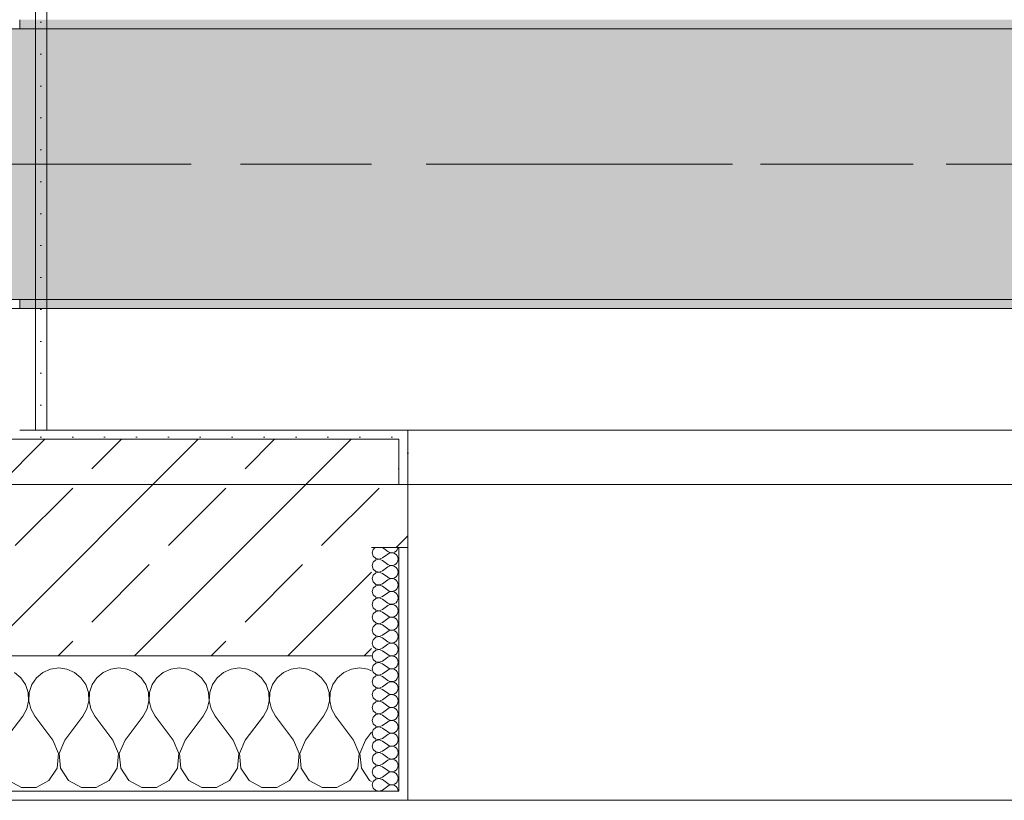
# Model space of a CAD drawing. Header units: metres. Extents: x -3.6 to 84.5, y -11 to 16.8.
# Tile 15 of 256: x 4.29 to 5.381, y -0.155 to 0.71. Entities that reach past the tile are written whole.
import ezdxf

# ---------------------------------------------------------------- set-up
doc = ezdxf.new("R2010")
doc.units = ezdxf.units.M
doc.header["$MEASUREMENT"] = 0
doc.linetypes.add('Achse', pattern=[0.2, 0.1, -0.05, 0, -0.05])
doc.linetypes.add('Strichlinie doppelt', pattern=[0.546806, 0.264583, -0.105833, 0.070556, -0.105833])
for name, color, linetype in [('451 - Universal.Achsen Raster', 7, 'Continuous'), ('604 - Struktur.Wand Aussen', 7, 'Continuous'), ('607 - Struktur.Stütze', 7, 'Continuous'), ('608 - Struktur.Träger', 7, 'Continuous'), ('Neubau_606 - Struktur.Wand Innen Ausbau', 7, 'Continuous'), ('Neubau_653 - Abdeckung.TB Verkofferung', 7, 'Continuous')]:
    doc.layers.add(name, color=color, linetype=linetype)
pattern_1 = [(45, (0, 0), (-0.01767767, 0.01767767), [0, -0.025])]
pattern_2 = [(0, (0, 0), (0, 0.0866025), [0, -0.05]), (0, (0.025, 0.0433), (0, 0.0866025), [0, -0.05])]
pattern_3 = [(45, (0, 0), (-0.08485281, 0.08485281), []), (45, (-0.04243, 0.04243), (-0.08485281, 0.08485281), [0.09, -0.03])]

# ---------------------------------------------------------------- blocks, each defined once
blk = doc.blocks.new('*X75')
at = {"layer": '604 - Struktur.Wand Aussen', "color": 7, "linetype": 'Continuous', "lineweight": 5}
for p, q in [((4.3242, -0.0096), (4.3158, -0.0133)), ((4.3333, -0.0083), (4.3242, -0.0096)), ((4.3424, -0.0096), (4.3333, -0.0083)), ((4.3509, -0.0133), (4.3424, -0.0096)), ((4.3909, -0.0096), (4.3825, -0.0133)), ((4.4, -0.0083), (4.3909, -0.0096)), ((4.4091, -0.0096), (4.4, -0.0083)), ((4.4175, -0.0133), (4.4091, -0.0096)), ((4.4576, -0.0096), (4.4491, -0.0133)), ((4.4667, -0.0083), (4.4576, -0.0096)), ((4.4758, -0.0096), (4.4667, -0.0083)), ((4.4842, -0.0133), (4.4758, -0.0096)), ((4.5242, -0.0096), (4.5158, -0.0133)), ((4.5333, -0.0083), (4.5242, -0.0096)), ((4.5424, -0.0096), (4.5333, -0.0083)), ((4.5509, -0.0133), (4.5424, -0.0096)), ((4.5909, -0.0096), (4.5825, -0.0133)), ((4.6, -0.0083), (4.5909, -0.0096)), ((4.6091, -0.0096), (4.6, -0.0083)), ((4.6175, -0.0133), (4.6091, -0.0096)), ((4.6576, -0.0096), (4.6491, -0.0133)), ((4.6667, -0.0083), (4.6576, -0.0096)), ((4.6758, -0.0096), (4.6667, -0.0083)), ((4.68, -0.0115), (4.6758, -0.0096)), ((4.2913, -0.0192), (4.2842, -0.0133)), ((4.2965, -0.0268), (4.2913, -0.0192)), ((4.3087, -0.0192), (4.3035, -0.0268)), ((4.3158, -0.0133), (4.3087, -0.0192)), ((4.3579, -0.0192), (4.3509, -0.0133)), ((4.3631, -0.0268), (4.3579, -0.0192)), ((4.3754, -0.0192), (4.3702, -0.0268)), ((4.3825, -0.0133), (4.3754, -0.0192)), ((4.4246, -0.0192), (4.4175, -0.0133)), ((4.4298, -0.0268), (4.4246, -0.0192)), ((4.4421, -0.0192), (4.4369, -0.0268)), ((4.4491, -0.0133), (4.4421, -0.0192)), ((4.4913, -0.0192), (4.4842, -0.0133)), ((4.4965, -0.0268), (4.4913, -0.0192)), ((4.5087, -0.0192), (4.5035, -0.0268)), ((4.5158, -0.0133), (4.5087, -0.0192)), ((4.5579, -0.0192), (4.5509, -0.0133)), ((4.5631, -0.0268), (4.5579, -0.0192)), ((4.5754, -0.0192), (4.5702, -0.0268)), ((4.5825, -0.0133), (4.5754, -0.0192)), ((4.6246, -0.0192), (4.6175, -0.0133)), ((4.6298, -0.0268), (4.6246, -0.0192)), ((4.6421, -0.0192), (4.6369, -0.0268)), ((4.6491, -0.0133), (4.6421, -0.0192)), ((4.2994, -0.0355), (4.2965, -0.0268)), ((4.3035, -0.0268), (4.3006, -0.0355)), ((4.3661, -0.0355), (4.3631, -0.0268)), ((4.3702, -0.0268), (4.3672, -0.0355)), ((4.4328, -0.0355), (4.4298, -0.0268)), ((4.4369, -0.0268), (4.4339, -0.0355)), ((4.4994, -0.0355), (4.4965, -0.0268)), ((4.5035, -0.0268), (4.5006, -0.0355)), ((4.5661, -0.0355), (4.5631, -0.0268)), ((4.5702, -0.0268), (4.5672, -0.0355)), ((4.6328, -0.0355), (4.6298, -0.0268)), ((4.6369, -0.0268), (4.6339, -0.0355)), ((4.2999, -0.0447), (4.2994, -0.0355)), ((4.3006, -0.0355), (4.3001, -0.0447)), ((4.3665, -0.0447), (4.3661, -0.0355)), ((4.3672, -0.0355), (4.3668, -0.0447)), ((4.4332, -0.0447), (4.4328, -0.0355)), ((4.4339, -0.0355), (4.4335, -0.0447)), ((4.4999, -0.0447), (4.4994, -0.0355)), ((4.5006, -0.0355), (4.5001, -0.0447)), ((4.5665, -0.0447), (4.5661, -0.0355)), ((4.5672, -0.0355), (4.5668, -0.0447)), ((4.6332, -0.0447), (4.6328, -0.0355)), ((4.6339, -0.0355), (4.6335, -0.0447)), ((4.2933, -0.0617), (4.2978, -0.0536)), ((4.2978, -0.0536), (4.2999, -0.0447)), ((4.3001, -0.0447), (4.3022, -0.0536)), ((4.3022, -0.0536), (4.3067, -0.0617)), ((4.36, -0.0617), (4.3645, -0.0536)), ((4.3645, -0.0536), (4.3665, -0.0447)), ((4.3668, -0.0447), (4.3689, -0.0536)), ((4.3689, -0.0536), (4.3733, -0.0617)), ((4.4267, -0.0617), (4.4311, -0.0536)), ((4.4311, -0.0536), (4.4332, -0.0447)), ((4.4335, -0.0447), (4.4355, -0.0536)), ((4.4355, -0.0536), (4.44, -0.0617)), ((4.4933, -0.0617), (4.4978, -0.0536)), ((4.4978, -0.0536), (4.4999, -0.0447)), ((4.5001, -0.0447), (4.5022, -0.0536)), ((4.5022, -0.0536), (4.5067, -0.0617)), ((4.56, -0.0617), (4.5645, -0.0536)), ((4.5645, -0.0536), (4.5665, -0.0447)), ((4.5668, -0.0447), (4.5689, -0.0536)), ((4.5689, -0.0536), (4.5733, -0.0617)), ((4.6267, -0.0617), (4.6311, -0.0536)), ((4.6311, -0.0536), (4.6332, -0.0447)), ((4.6335, -0.0447), (4.6355, -0.0536)), ((4.6355, -0.0536), (4.64, -0.0617)), ((4.2733, -0.0883), (4.2933, -0.0617)), ((4.3267, -0.0883), (4.3067, -0.0617)), ((4.34, -0.0883), (4.36, -0.0617)), ((4.3933, -0.0883), (4.3733, -0.0617)), ((4.4067, -0.0883), (4.4267, -0.0617)), ((4.46, -0.0883), (4.44, -0.0617)), ((4.4733, -0.0883), (4.4933, -0.0617)), ((4.5267, -0.0883), (4.5067, -0.0617)), ((4.54, -0.0883), (4.56, -0.0617)), ((4.5933, -0.0883), (4.5733, -0.0617)), ((4.6067, -0.0883), (4.6267, -0.0617)), ((4.66, -0.0883), (4.64, -0.0617)), ((4.6733, -0.0883), (4.68, -0.0794)), ((4.333, -0.1033), (4.3267, -0.0883)), ((4.34, -0.0883), (4.3337, -0.1033)), ((4.3996, -0.1033), (4.3933, -0.0883)), ((4.4067, -0.0883), (4.4004, -0.1033)), ((4.4663, -0.1033), (4.46, -0.0883)), ((4.4733, -0.0883), (4.467, -0.1033)), ((4.533, -0.1033), (4.5267, -0.0883)), ((4.54, -0.0883), (4.5337, -0.1033)), ((4.5996, -0.1033), (4.5933, -0.0883)), ((4.6067, -0.0883), (4.6004, -0.1033)), ((4.6663, -0.1033), (4.66, -0.0883)), ((4.6733, -0.0883), (4.667, -0.1033)), ((4.3314, -0.1195), (4.333, -0.1033)), ((4.3337, -0.1033), (4.3352, -0.1195)), ((4.3981, -0.1195), (4.3996, -0.1033)), ((4.4004, -0.1033), (4.4019, -0.1195)), ((4.4648, -0.1195), (4.4663, -0.1033)), ((4.467, -0.1033), (4.4686, -0.1195)), ((4.5314, -0.1195), (4.533, -0.1033)), ((4.5337, -0.1033), (4.5352, -0.1195)), ((4.5981, -0.1195), (4.5996, -0.1033)), ((4.6004, -0.1033), (4.6019, -0.1195)), ((4.6648, -0.1195), (4.6663, -0.1033)), ((4.667, -0.1033), (4.6686, -0.1195)), ((4.3224, -0.133), (4.3314, -0.1195)), ((4.3352, -0.1195), (4.3442, -0.133)), ((4.3891, -0.133), (4.3981, -0.1195)), ((4.4019, -0.1195), (4.4109, -0.133)), ((4.4558, -0.133), (4.4648, -0.1195)), ((4.4686, -0.1195), (4.4776, -0.133)), ((4.5224, -0.133), (4.5314, -0.1195)), ((4.5352, -0.1195), (4.5442, -0.133)), ((4.5891, -0.133), (4.5981, -0.1195)), ((4.6019, -0.1195), (4.6109, -0.133)), ((4.6558, -0.133), (4.6648, -0.1195)), ((4.6686, -0.1195), (4.6776, -0.133)), ((4.2776, -0.133), (4.2919, -0.1407)), ((4.2919, -0.1407), (4.3081, -0.1407)), ((4.3081, -0.1407), (4.3224, -0.133)), ((4.3442, -0.133), (4.3585, -0.1407)), ((4.3585, -0.1407), (4.3748, -0.1407)), ((4.3748, -0.1407), (4.3891, -0.133)), ((4.4109, -0.133), (4.4252, -0.1407)), ((4.4252, -0.1407), (4.4415, -0.1407)), ((4.4415, -0.1407), (4.4558, -0.133)), ((4.4776, -0.133), (4.4919, -0.1407)), ((4.4919, -0.1407), (4.5081, -0.1407)), ((4.5081, -0.1407), (4.5224, -0.133)), ((4.5442, -0.133), (4.5585, -0.1407)), ((4.5585, -0.1407), (4.5748, -0.1407)), ((4.5748, -0.1407), (4.5891, -0.133)), ((4.6109, -0.133), (4.6252, -0.1407)), ((4.6252, -0.1407), (4.6415, -0.1407)), ((4.6415, -0.1407), (4.6558, -0.133)), ((4.6776, -0.133), (4.68, -0.1343))]:
    blk.add_line(p, q, dxfattribs=at)
blk = doc.blocks.new('*X113')
at = {"layer": '604 - Struktur.Wand Aussen', "color": 7, "linetype": 'Continuous', "lineweight": 5}
for p, q in [((4.6818, 0.123), (4.6807, 0.1193)), ((4.6839, 0.125), (4.6818, 0.123)), ((4.6921, 0.125), (4.6979, 0.1207)), ((4.6979, 0.1207), (4.6996, 0.1198)), ((4.7035, 0.1194), (4.7053, 0.12)), ((4.7053, 0.12), (4.707, 0.1212)), ((4.707, 0.1212), (4.7082, 0.1227)), ((4.7082, 0.1227), (4.709, 0.1245)), ((4.709, 0.1245), (4.7091, 0.125)), ((4.6807, 0.1193), (4.6818, 0.1155)), ((4.6818, 0.1155), (4.6847, 0.1129)), ((4.6847, 0.1114), (4.6818, 0.1088)), ((4.6847, 0.1129), (4.6885, 0.1122)), ((4.6885, 0.1121), (4.6847, 0.1114)), ((4.6885, 0.1122), (4.6921, 0.1136)), ((4.6921, 0.1107), (4.6885, 0.1121)), ((4.6921, 0.1136), (4.6979, 0.1179)), ((4.6921, 0.1107), (4.6979, 0.1064)), ((4.6996, 0.1188), (4.6979, 0.1179)), ((4.6996, 0.1198), (4.7015, 0.1193)), ((4.7015, 0.1193), (4.6996, 0.1188)), ((4.7015, 0.1193), (4.7035, 0.1194)), ((4.7035, 0.1192), (4.7015, 0.1193)), ((4.7053, 0.1185), (4.7035, 0.1192)), ((4.707, 0.1174), (4.7053, 0.1185)), ((4.7082, 0.1159), (4.707, 0.1174)), ((4.709, 0.1141), (4.7082, 0.1159)), ((4.7082, 0.1084), (4.709, 0.1102)), ((4.7093, 0.1121), (4.709, 0.1141)), ((4.709, 0.1102), (4.7093, 0.1121)), ((4.6818, 0.1088), (4.6807, 0.105)), ((4.6807, 0.105), (4.6818, 0.1012)), ((4.6818, 0.1012), (4.6847, 0.0986)), ((4.6847, 0.0986), (4.6885, 0.0979)), ((4.6885, 0.0979), (4.6921, 0.0993)), ((4.6921, 0.0993), (4.6979, 0.1036)), ((4.6979, 0.1064), (4.6996, 0.1055)), ((4.6996, 0.1045), (4.6979, 0.1036)), ((4.6996, 0.1055), (4.7015, 0.105)), ((4.7015, 0.105), (4.6996, 0.1045)), ((4.7015, 0.105), (4.7035, 0.1051)), ((4.7035, 0.1049), (4.7015, 0.105)), ((4.7035, 0.1051), (4.7053, 0.1058)), ((4.7053, 0.1042), (4.7035, 0.1049)), ((4.7053, 0.1058), (4.707, 0.1069)), ((4.707, 0.1031), (4.7053, 0.1042)), ((4.707, 0.1069), (4.7082, 0.1084)), ((4.7082, 0.1016), (4.707, 0.1031)), ((4.709, 0.0998), (4.7082, 0.1016)), ((4.7093, 0.0979), (4.709, 0.0998)), ((4.6818, 0.0945), (4.6807, 0.0907)), ((4.6807, 0.0907), (4.6818, 0.087)), ((4.6847, 0.0971), (4.6818, 0.0945)), ((4.6885, 0.0978), (4.6847, 0.0971)), ((4.6921, 0.0964), (4.6885, 0.0978)), ((4.6921, 0.0964), (4.6979, 0.0921)), ((4.6921, 0.085), (4.6979, 0.0893)), ((4.6979, 0.0921), (4.6996, 0.0912)), ((4.6996, 0.0902), (4.6979, 0.0893)), ((4.6996, 0.0912), (4.7015, 0.0907)), ((4.7015, 0.0907), (4.6996, 0.0902)), ((4.7015, 0.0907), (4.7035, 0.0908)), ((4.7035, 0.0906), (4.7015, 0.0907)), ((4.7035, 0.0908), (4.7053, 0.0915)), ((4.7053, 0.09), (4.7035, 0.0906)), ((4.7053, 0.0915), (4.707, 0.0926)), ((4.707, 0.0888), (4.7053, 0.09)), ((4.707, 0.0926), (4.7082, 0.0941)), ((4.7082, 0.0873), (4.707, 0.0888)), ((4.7082, 0.0941), (4.709, 0.0959)), ((4.709, 0.0855), (4.7082, 0.0873)), ((4.709, 0.0959), (4.7093, 0.0979)), ((4.6818, 0.0802), (4.6807, 0.0764)), ((4.6807, 0.0764), (4.6818, 0.0727)), ((4.6818, 0.087), (4.6847, 0.0843)), ((4.6847, 0.0828), (4.6818, 0.0802)), ((4.6847, 0.0843), (4.6885, 0.0836)), ((4.6885, 0.0835), (4.6847, 0.0828)), ((4.6885, 0.0836), (4.6921, 0.085)), ((4.6921, 0.0821), (4.6885, 0.0835)), ((4.6921, 0.0821), (4.6979, 0.0779)), ((4.6979, 0.0779), (4.6996, 0.0769)), ((4.6996, 0.0769), (4.7015, 0.0765)), ((4.7015, 0.0764), (4.6996, 0.076)), ((4.7015, 0.0765), (4.7035, 0.0766)), ((4.7035, 0.0763), (4.7015, 0.0764)), ((4.7035, 0.0766), (4.7053, 0.0772)), ((4.7053, 0.0772), (4.707, 0.0783)), ((4.707, 0.0783), (4.7082, 0.0798)), ((4.7082, 0.0798), (4.709, 0.0816)), ((4.7093, 0.0836), (4.709, 0.0855)), ((4.709, 0.0816), (4.7093, 0.0836)), ((4.6818, 0.0659), (4.6807, 0.0621)), ((4.6818, 0.0727), (4.6847, 0.07)), ((4.6847, 0.0685), (4.6818, 0.0659)), ((4.6847, 0.07), (4.6885, 0.0693)), ((4.6885, 0.0693), (4.6847, 0.0685)), ((4.6885, 0.0693), (4.6921, 0.0707)), ((4.6921, 0.0679), (4.6885, 0.0693)), ((4.6921, 0.0707), (4.6979, 0.075)), ((4.6921, 0.0679), (4.6979, 0.0636)), ((4.6996, 0.076), (4.6979, 0.075)), ((4.7053, 0.0757), (4.7035, 0.0763)), ((4.707, 0.0746), (4.7053, 0.0757)), ((4.7082, 0.073), (4.707, 0.0746)), ((4.707, 0.064), (4.7082, 0.0655)), ((4.709, 0.0712), (4.7082, 0.073)), ((4.7082, 0.0655), (4.709, 0.0673)), ((4.7093, 0.0693), (4.709, 0.0712)), ((4.709, 0.0673), (4.7093, 0.0693)), ((4.6807, 0.0621), (4.6818, 0.0584)), ((4.6818, 0.0584), (4.6847, 0.0558)), ((4.6847, 0.0558), (4.6885, 0.055)), ((4.6885, 0.055), (4.6847, 0.0542)), ((4.6885, 0.055), (4.6921, 0.0564)), ((4.6921, 0.0536), (4.6885, 0.055)), ((4.6921, 0.0564), (4.6979, 0.0607)), ((4.6979, 0.0636), (4.6996, 0.0626)), ((4.6996, 0.0617), (4.6979, 0.0607)), ((4.6996, 0.0626), (4.7015, 0.0622)), ((4.7015, 0.0621), (4.6996, 0.0617)), ((4.7015, 0.0622), (4.7035, 0.0623)), ((4.7035, 0.062), (4.7015, 0.0621)), ((4.7035, 0.0623), (4.7053, 0.0629)), ((4.7053, 0.0614), (4.7035, 0.062)), ((4.7053, 0.0629), (4.707, 0.064)), ((4.707, 0.0603), (4.7053, 0.0614)), ((4.7082, 0.0588), (4.707, 0.0603)), ((4.709, 0.057), (4.7082, 0.0588)), ((4.7093, 0.055), (4.709, 0.057)), ((4.709, 0.053), (4.7093, 0.055)), ((4.6818, 0.0516), (4.6807, 0.0479)), ((4.6807, 0.0479), (4.6818, 0.0441)), ((4.6847, 0.0542), (4.6818, 0.0516)), ((4.6818, 0.0441), (4.6847, 0.0415)), ((4.6921, 0.0536), (4.6979, 0.0493)), ((4.6921, 0.0421), (4.6979, 0.0464)), ((4.6979, 0.0493), (4.6996, 0.0483)), ((4.6996, 0.0474), (4.6979, 0.0464)), ((4.6996, 0.0483), (4.7015, 0.0479)), ((4.7015, 0.0478), (4.6996, 0.0474)), ((4.7015, 0.0479), (4.7035, 0.048)), ((4.7035, 0.0477), (4.7015, 0.0478)), ((4.7035, 0.048), (4.7053, 0.0486)), ((4.7053, 0.0471), (4.7035, 0.0477)), ((4.7053, 0.0486), (4.707, 0.0497)), ((4.707, 0.046), (4.7053, 0.0471)), ((4.707, 0.0497), (4.7082, 0.0512)), ((4.7082, 0.0445), (4.707, 0.046)), ((4.7082, 0.0512), (4.709, 0.053)), ((4.709, 0.0427), (4.7082, 0.0445)), ((4.6818, 0.0373), (4.6807, 0.0336)), ((4.6807, 0.0336), (4.6818, 0.0298)), ((4.6847, 0.04), (4.6818, 0.0373)), ((4.6847, 0.0415), (4.6885, 0.0407)), ((4.6885, 0.0407), (4.6847, 0.04)), ((4.6885, 0.0407), (4.6921, 0.0421)), ((4.6921, 0.0393), (4.6885, 0.0407)), ((4.6921, 0.0393), (4.6979, 0.035)), ((4.6979, 0.035), (4.6996, 0.034)), ((4.6996, 0.0331), (4.6979, 0.0321)), ((4.6996, 0.034), (4.7015, 0.0336)), ((4.7015, 0.0335), (4.6996, 0.0331)), ((4.7015, 0.0336), (4.7035, 0.0337)), ((4.7035, 0.0334), (4.7015, 0.0335)), ((4.7035, 0.0337), (4.7053, 0.0343)), ((4.7053, 0.0328), (4.7035, 0.0334)), ((4.7053, 0.0343), (4.707, 0.0354)), ((4.707, 0.0317), (4.7053, 0.0328)), ((4.707, 0.0354), (4.7082, 0.037)), ((4.7082, 0.037), (4.709, 0.0388)), ((4.7093, 0.0407), (4.709, 0.0427)), ((4.709, 0.0388), (4.7093, 0.0407)), ((4.6818, 0.023), (4.6807, 0.0193)), ((4.6818, 0.0298), (4.6847, 0.0272)), ((4.6847, 0.0257), (4.6818, 0.023)), ((4.6847, 0.0272), (4.6885, 0.0265)), ((4.6885, 0.0264), (4.6847, 0.0257)), ((4.6885, 0.0265), (4.6921, 0.0279)), ((4.6921, 0.025), (4.6885, 0.0264)), ((4.6921, 0.0279), (4.6979, 0.0321)), ((4.6921, 0.025), (4.6979, 0.0207)), ((4.7082, 0.0302), (4.707, 0.0317)), ((4.707, 0.0212), (4.7082, 0.0227)), ((4.709, 0.0284), (4.7082, 0.0302)), ((4.7082, 0.0227), (4.709, 0.0245)), ((4.7093, 0.0264), (4.709, 0.0284)), ((4.709, 0.0245), (4.7093, 0.0264)), ((4.6807, 0.0193), (4.6818, 0.0155)), ((4.6818, 0.0155), (4.6847, 0.0129)), ((4.6847, 0.0114), (4.6818, 0.0088)), ((4.6847, 0.0129), (4.6885, 0.0122)), ((4.6885, 0.0121), (4.6847, 0.0114)), ((4.6885, 0.0122), (4.6921, 0.0136)), ((4.6921, 0.0107), (4.6885, 0.0121)), ((4.6921, 0.0136), (4.6979, 0.0179)), ((4.6979, 0.0207), (4.6996, 0.0198)), ((4.6996, 0.0188), (4.6979, 0.0179)), ((4.6996, 0.0198), (4.7015, 0.0193)), ((4.7015, 0.0193), (4.6996, 0.0188)), ((4.7015, 0.0193), (4.7035, 0.0194)), ((4.7035, 0.0192), (4.7015, 0.0193)), ((4.7035, 0.0194), (4.7053, 0.02)), ((4.7053, 0.0185), (4.7035, 0.0192)), ((4.7053, 0.02), (4.707, 0.0212)), ((4.707, 0.0174), (4.7053, 0.0185)), ((4.7082, 0.0159), (4.707, 0.0174)), ((4.709, 0.0141), (4.7082, 0.0159)), ((4.7093, 0.0121), (4.709, 0.0141)), ((4.709, 0.0102), (4.7093, 0.0121)), ((4.6818, 0.0088), (4.6807, 0.005)), ((4.6807, 0.005), (4.6818, 0.0012)), ((4.6818, 0.0012), (4.6847, -0.0014)), ((4.6921, 0.0107), (4.6979, 0.0064)), ((4.6921, -0.0007), (4.6979, 0.0036)), ((4.6979, 0.0064), (4.6996, 0.0055)), ((4.6996, 0.0045), (4.6979, 0.0036)), ((4.6996, 0.0055), (4.7015, 0.005)), ((4.7015, 0.005), (4.6996, 0.0045)), ((4.7015, 0.005), (4.7035, 0.0051)), ((4.7035, 0.0049), (4.7015, 0.005)), ((4.7035, 0.0051), (4.7053, 0.0058)), ((4.7053, 0.0042), (4.7035, 0.0049)), ((4.7053, 0.0058), (4.707, 0.0069)), ((4.707, 0.0031), (4.7053, 0.0042)), ((4.707, 0.0069), (4.7082, 0.0084)), ((4.7082, 0.0016), (4.707, 0.0031)), ((4.7082, 0.0084), (4.709, 0.0102)), ((4.709, -0.0002), (4.7082, 0.0016)), ((4.6818, -0.0055), (4.6807, -0.0093)), ((4.6807, -0.0093), (4.6818, -0.013)), ((4.6847, -0.0029), (4.6818, -0.0055)), ((4.6847, -0.0014), (4.6885, -0.0021)), ((4.6885, -0.0022), (4.6847, -0.0029)), ((4.6885, -0.0021), (4.6921, -0.0007)), ((4.6921, -0.0036), (4.6885, -0.0022)), ((4.6921, -0.0036), (4.6979, -0.0079)), ((4.6921, -0.015), (4.6979, -0.0107)), ((4.6979, -0.0079), (4.6996, -0.0088)), ((4.6996, -0.0098), (4.6979, -0.0107)), ((4.6996, -0.0088), (4.7015, -0.0093)), ((4.7015, -0.0093), (4.6996, -0.0098)), ((4.7015, -0.0093), (4.7035, -0.0092)), ((4.7035, -0.0094), (4.7015, -0.0093)), ((4.7035, -0.0092), (4.7053, -0.0085)), ((4.7053, -0.01), (4.7035, -0.0094)), ((4.7053, -0.0085), (4.707, -0.0074)), ((4.707, -0.0112), (4.7053, -0.01)), ((4.707, -0.0074), (4.7082, -0.0059)), ((4.7082, -0.0059), (4.709, -0.0041)), ((4.7093, -0.0021), (4.709, -0.0002)), ((4.709, -0.0041), (4.7093, -0.0021)), ((4.6818, -0.0198), (4.6807, -0.0236)), ((4.6818, -0.013), (4.6847, -0.0157)), ((4.6847, -0.0172), (4.6818, -0.0198)), ((4.6847, -0.0157), (4.6885, -0.0164)), ((4.6885, -0.0165), (4.6847, -0.0172)), ((4.6885, -0.0164), (4.6921, -0.015)), ((4.6921, -0.0179), (4.6885, -0.0165)), ((4.6921, -0.0179), (4.6979, -0.0221)), ((4.7053, -0.0228), (4.707, -0.0217)), ((4.7082, -0.0127), (4.707, -0.0112)), ((4.707, -0.0217), (4.7082, -0.0202)), ((4.709, -0.0145), (4.7082, -0.0127)), ((4.7082, -0.0202), (4.709, -0.0184)), ((4.7093, -0.0164), (4.709, -0.0145)), ((4.709, -0.0184), (4.7093, -0.0164)), ((4.6807, -0.0236), (4.6818, -0.0273)), ((4.6818, -0.0273), (4.6847, -0.03)), ((4.6847, -0.0315), (4.6818, -0.0341)), ((4.6847, -0.03), (4.6885, -0.0307)), ((4.6885, -0.0307), (4.6847, -0.0315)), ((4.6885, -0.0307), (4.6921, -0.0293)), ((4.6921, -0.0321), (4.6885, -0.0307)), ((4.6921, -0.0293), (4.6979, -0.025)), ((4.6921, -0.0321), (4.6979, -0.0364)), ((4.6979, -0.0221), (4.6996, -0.0231)), ((4.6996, -0.024), (4.6979, -0.025)), ((4.6996, -0.0231), (4.7015, -0.0235)), ((4.7015, -0.0236), (4.6996, -0.024)), ((4.7015, -0.0235), (4.7035, -0.0234)), ((4.7035, -0.0237), (4.7015, -0.0236)), ((4.7035, -0.0234), (4.7053, -0.0228)), ((4.7053, -0.0243), (4.7035, -0.0237)), ((4.707, -0.0254), (4.7053, -0.0243)), ((4.7082, -0.027), (4.707, -0.0254)), ((4.709, -0.0288), (4.7082, -0.027)), ((4.7082, -0.0345), (4.709, -0.0327)), ((4.7093, -0.0307), (4.709, -0.0288)), ((4.709, -0.0327), (4.7093, -0.0307)), ((4.6818, -0.0341), (4.6807, -0.0379)), ((4.6807, -0.0379), (4.6818, -0.0416)), ((4.6818, -0.0416), (4.6847, -0.0442)), ((4.6885, -0.045), (4.6921, -0.0436)), ((4.6921, -0.0436), (4.6979, -0.0393)), ((4.6979, -0.0364), (4.6996, -0.0374)), ((4.6996, -0.0383), (4.6979, -0.0393)), ((4.6996, -0.0374), (4.7015, -0.0378)), ((4.7015, -0.0379), (4.6996, -0.0383)), ((4.7015, -0.0378), (4.7035, -0.0377)), ((4.7035, -0.038), (4.7015, -0.0379)), ((4.7035, -0.0377), (4.7053, -0.0371)), ((4.7053, -0.0386), (4.7035, -0.038)), ((4.7053, -0.0371), (4.707, -0.036)), ((4.707, -0.0397), (4.7053, -0.0386)), ((4.707, -0.036), (4.7082, -0.0345)), ((4.7082, -0.0412), (4.707, -0.0397)), ((4.709, -0.043), (4.7082, -0.0412)), ((4.7093, -0.045), (4.709, -0.043)), ((4.6818, -0.0484), (4.6807, -0.0521)), ((4.6807, -0.0521), (4.6818, -0.0559)), ((4.6847, -0.0458), (4.6818, -0.0484)), ((4.6847, -0.0442), (4.6885, -0.045)), ((4.6885, -0.045), (4.6847, -0.0458)), ((4.6921, -0.0464), (4.6885, -0.045)), ((4.6921, -0.0464), (4.6979, -0.0507)), ((4.6921, -0.0579), (4.6979, -0.0536)), ((4.6979, -0.0507), (4.6996, -0.0517)), ((4.6996, -0.0526), (4.6979, -0.0536)), ((4.6996, -0.0517), (4.7015, -0.0521)), ((4.7015, -0.0522), (4.6996, -0.0526)), ((4.7015, -0.0521), (4.7035, -0.052)), ((4.7035, -0.0523), (4.7015, -0.0522)), ((4.7035, -0.052), (4.7053, -0.0514)), ((4.7053, -0.0529), (4.7035, -0.0523)), ((4.7053, -0.0514), (4.707, -0.0503)), ((4.707, -0.054), (4.7053, -0.0529)), ((4.707, -0.0503), (4.7082, -0.0488)), ((4.7082, -0.0555), (4.707, -0.054)), ((4.7082, -0.0488), (4.709, -0.047)), ((4.709, -0.047), (4.7093, -0.045)), ((4.6818, -0.0627), (4.6807, -0.0664)), ((4.6818, -0.0559), (4.6847, -0.0585)), ((4.6847, -0.06), (4.6818, -0.0627)), ((4.6847, -0.0585), (4.6885, -0.0593)), ((4.6885, -0.0593), (4.6847, -0.06)), ((4.6885, -0.0593), (4.6921, -0.0579)), ((4.6921, -0.0607), (4.6885, -0.0593)), ((4.6921, -0.0607), (4.6979, -0.065)), ((4.6979, -0.065), (4.6996, -0.066)), ((4.7053, -0.0657), (4.707, -0.0646)), ((4.707, -0.0646), (4.7082, -0.063)), ((4.709, -0.0573), (4.7082, -0.0555)), ((4.7082, -0.063), (4.709, -0.0612)), ((4.7093, -0.0593), (4.709, -0.0573)), ((4.709, -0.0612), (4.7093, -0.0593)), ((4.6807, -0.0664), (4.6818, -0.0702)), ((4.6818, -0.0702), (4.6847, -0.0728)), ((4.6847, -0.0743), (4.6818, -0.077)), ((4.6847, -0.0728), (4.6885, -0.0735)), ((4.6885, -0.0736), (4.6847, -0.0743)), ((4.6885, -0.0735), (4.6921, -0.0721)), ((4.6921, -0.075), (4.6885, -0.0736)), ((4.6921, -0.0721), (4.6979, -0.0679)), ((4.6921, -0.075), (4.6979, -0.0793)), ((4.6996, -0.0669), (4.6979, -0.0679)), ((4.6996, -0.066), (4.7015, -0.0664)), ((4.7015, -0.0665), (4.6996, -0.0669)), ((4.7015, -0.0664), (4.7035, -0.0663)), ((4.7035, -0.0666), (4.7015, -0.0665)), ((4.7035, -0.0663), (4.7053, -0.0657)), ((4.7053, -0.0672), (4.7035, -0.0666)), ((4.707, -0.0683), (4.7053, -0.0672)), ((4.7082, -0.0698), (4.707, -0.0683)), ((4.709, -0.0716), (4.7082, -0.0698)), ((4.7082, -0.0773), (4.709, -0.0755)), ((4.7093, -0.0736), (4.709, -0.0716)), ((4.709, -0.0755), (4.7093, -0.0736)), ((4.6818, -0.077), (4.6807, -0.0807)), ((4.6807, -0.0807), (4.6818, -0.0845)), ((4.6818, -0.0845), (4.6847, -0.0871)), ((4.6847, -0.0871), (4.6885, -0.0878)), ((4.6885, -0.0878), (4.6921, -0.0864)), ((4.6921, -0.0864), (4.6979, -0.0821)), ((4.6979, -0.0793), (4.6996, -0.0802)), ((4.6996, -0.0812), (4.6979, -0.0821)), ((4.6996, -0.0802), (4.7015, -0.0807)), ((4.7015, -0.0807), (4.6996, -0.0812)), ((4.7015, -0.0807), (4.7035, -0.0806)), ((4.7035, -0.0808), (4.7015, -0.0807)), ((4.7035, -0.0806), (4.7053, -0.08)), ((4.7053, -0.0815), (4.7035, -0.0808)), ((4.7053, -0.08), (4.707, -0.0788)), ((4.707, -0.0826), (4.7053, -0.0815)), ((4.707, -0.0788), (4.7082, -0.0773)), ((4.7082, -0.0841), (4.707, -0.0826)), ((4.709, -0.0859), (4.7082, -0.0841)), ((4.7093, -0.0879), (4.709, -0.0859)), ((4.6818, -0.0912), (4.6807, -0.095)), ((4.6807, -0.095), (4.6818, -0.0988)), ((4.6847, -0.0886), (4.6818, -0.0912)), ((4.6885, -0.0879), (4.6847, -0.0886)), ((4.6921, -0.0893), (4.6885, -0.0879)), ((4.6921, -0.0893), (4.6979, -0.0936)), ((4.6921, -0.1007), (4.6979, -0.0964)), ((4.6979, -0.0936), (4.6996, -0.0945)), ((4.6996, -0.0955), (4.6979, -0.0964)), ((4.6996, -0.0945), (4.7015, -0.095)), ((4.7015, -0.095), (4.6996, -0.0955)), ((4.7015, -0.095), (4.7035, -0.0949)), ((4.7035, -0.0951), (4.7015, -0.095)), ((4.7035, -0.0949), (4.7053, -0.0942)), ((4.7053, -0.0958), (4.7035, -0.0951)), ((4.7053, -0.0942), (4.707, -0.0931)), ((4.707, -0.0969), (4.7053, -0.0958)), ((4.707, -0.0931), (4.7082, -0.0916)), ((4.7082, -0.0984), (4.707, -0.0969)), ((4.7082, -0.0916), (4.709, -0.0898)), ((4.709, -0.0898), (4.7093, -0.0879)), ((4.6818, -0.1055), (4.6807, -0.1093)), ((4.6818, -0.0988), (4.6847, -0.1014)), ((4.6847, -0.1029), (4.6818, -0.1055)), ((4.6847, -0.1014), (4.6885, -0.1021)), ((4.6885, -0.1022), (4.6847, -0.1029)), ((4.6885, -0.1021), (4.6921, -0.1007)), ((4.6921, -0.1036), (4.6885, -0.1022)), ((4.6921, -0.1036), (4.6979, -0.1079)), ((4.6979, -0.1079), (4.6996, -0.1088)), ((4.6996, -0.1088), (4.7015, -0.1093)), ((4.7035, -0.1092), (4.7053, -0.1085)), ((4.7053, -0.1085), (4.707, -0.1074)), ((4.707, -0.1074), (4.7082, -0.1059)), ((4.709, -0.1002), (4.7082, -0.0984)), ((4.7082, -0.1059), (4.709, -0.1041)), ((4.7093, -0.1021), (4.709, -0.1002)), ((4.709, -0.1041), (4.7093, -0.1021)), ((4.6807, -0.1093), (4.6818, -0.113)), ((4.6818, -0.1198), (4.6807, -0.1236)), ((4.6818, -0.113), (4.6847, -0.1157)), ((4.6847, -0.1172), (4.6818, -0.1198)), ((4.6847, -0.1157), (4.6885, -0.1164)), ((4.6885, -0.1165), (4.6847, -0.1172)), ((4.6885, -0.1164), (4.6921, -0.115)), ((4.6921, -0.1179), (4.6885, -0.1165)), ((4.6921, -0.115), (4.6979, -0.1107)), ((4.6921, -0.1179), (4.6979, -0.1221)), ((4.6996, -0.1098), (4.6979, -0.1107)), ((4.7015, -0.1093), (4.6996, -0.1098)), ((4.7015, -0.1093), (4.7035, -0.1092)), ((4.7035, -0.1094), (4.7015, -0.1093)), ((4.7053, -0.11), (4.7035, -0.1094)), ((4.707, -0.1112), (4.7053, -0.11)), ((4.7082, -0.1127), (4.707, -0.1112)), ((4.709, -0.1145), (4.7082, -0.1127)), ((4.7082, -0.1202), (4.709, -0.1184)), ((4.7093, -0.1164), (4.709, -0.1145)), ((4.709, -0.1184), (4.7093, -0.1164)), ((4.6807, -0.1236), (4.6818, -0.1273)), ((4.6818, -0.1273), (4.6847, -0.13)), ((4.6847, -0.13), (4.6885, -0.1307)), ((4.6885, -0.1307), (4.6847, -0.1315)), ((4.6885, -0.1307), (4.6921, -0.1293)), ((4.6921, -0.1321), (4.6885, -0.1307)), ((4.6921, -0.1293), (4.6979, -0.125)), ((4.6979, -0.1221), (4.6996, -0.1231)), ((4.6996, -0.124), (4.6979, -0.125)), ((4.6996, -0.1231), (4.7015, -0.1235)), ((4.7015, -0.1236), (4.6996, -0.124)), ((4.7015, -0.1235), (4.7035, -0.1234)), ((4.7035, -0.1237), (4.7015, -0.1236)), ((4.7035, -0.1234), (4.7053, -0.1228)), ((4.7053, -0.1243), (4.7035, -0.1237)), ((4.7053, -0.1228), (4.707, -0.1217)), ((4.707, -0.1254), (4.7053, -0.1243)), ((4.707, -0.1217), (4.7082, -0.1202)), ((4.7082, -0.127), (4.707, -0.1254)), ((4.709, -0.1288), (4.7082, -0.127)), ((4.7093, -0.1307), (4.709, -0.1288)), ((4.709, -0.1327), (4.7093, -0.1307)), ((4.6818, -0.1341), (4.6807, -0.1379)), ((4.6807, -0.1379), (4.6818, -0.1416)), ((4.6847, -0.1315), (4.6818, -0.1341)), ((4.6818, -0.1416), (4.6847, -0.1442)), ((4.6921, -0.1321), (4.6979, -0.1364)), ((4.6921, -0.1436), (4.6979, -0.1393)), ((4.6979, -0.1364), (4.6996, -0.1374)), ((4.6996, -0.1383), (4.6979, -0.1393)), ((4.6996, -0.1374), (4.7015, -0.1378)), ((4.7015, -0.1379), (4.6996, -0.1383)), ((4.7015, -0.1378), (4.7035, -0.1377)), ((4.7035, -0.138), (4.7015, -0.1379)), ((4.7035, -0.1377), (4.7053, -0.1371)), ((4.7053, -0.1386), (4.7035, -0.138)), ((4.7053, -0.1371), (4.707, -0.136)), ((4.707, -0.1397), (4.7053, -0.1386)), ((4.707, -0.136), (4.7082, -0.1345)), ((4.7082, -0.1412), (4.707, -0.1397)), ((4.7082, -0.1345), (4.709, -0.1327)), ((4.709, -0.143), (4.7082, -0.1412)), ((4.6847, -0.1442), (4.6885, -0.145)), ((4.6885, -0.145), (4.6921, -0.1436)), ((4.7093, -0.145), (4.709, -0.143))]:
    blk.add_line(p, q, dxfattribs=at)

msp = doc.modelspace()

# ---------------------------------------------------------------- hatches: boundary and pattern name
at = {"layer": '604 - Struktur.Wand Aussen', "linetype": 'Continuous', "lineweight": 0, "true_color": 0x000000}
h = msp.add_hatch(dxfattribs=at)
h.set_pattern_fill('Gips_0001', color=18, style=0, pattern_type=2)
h.set_pattern_definition(pattern_1)
h.paths.add_polyline_path([(4.29, 0.255), (4.29, 0.245), (4.71, 0.245), (4.71, 0.255)])
h = msp.add_hatch(dxfattribs=at)
h.set_pattern_fill('Gips_0001', color=18, style=0, pattern_type=2)
h.set_pattern_definition(pattern_1)
h.paths.add_polyline_path([(4.71, 0.255), (4.71, 0.195), (4.72, 0.195), (4.72, 0.255)])
h = msp.add_hatch(dxfattribs=at)
h.set_pattern_fill('Beton__Stahlbeton_0001', color=18, style=0, pattern_type=2)
h.set_pattern_definition(pattern_3)
h.paths.add_polyline_path([(3.52, 0.195), (3.52, 0.125), (3.53, 0.125), (3.56, 0.125), (3.56, 0.005), (4.68, 0.005), (4.68, 0.125), (4.71, 0.125), (4.72, 0.125), (4.72, 0.195), (4.71, 0.195), (4.71, 0.245), (3.53, 0.245), (3.53, 0.195)])
h = msp.add_hatch(dxfattribs=at)
h.set_pattern_fill('Verputz_0001', color=18, style=0, pattern_type=2)
h.set_pattern_definition(pattern_2)
h.paths.add_polyline_path([(4.71, -0.155), (4.72, -0.155), (4.72, 0.125), (4.71, 0.125)])
h = msp.add_hatch(dxfattribs=at)
h.set_pattern_fill('Verputz_0001', color=18, style=0, pattern_type=2)
h.set_pattern_definition(pattern_2)
h.paths.add_polyline_path([(3.53, -0.155), (4.71, -0.155), (4.71, -0.145), (3.53, -0.145)])
at = {"layer": '607 - Struktur.Stütze', "linetype": 'Continuous', "lineweight": 0, "true_color": 0x000000}
h = msp.add_hatch(dxfattribs=at)
h.set_pattern_fill('Gips_0001', color=18, style=0, pattern_type=2)
h.set_pattern_definition(pattern_1)
h.paths.add_polyline_path([(3.97, 0.255), (3.97, 0.245), (4.29, 0.245), (4.29, 0.255), (4.28, 0.255), (4.28, 0.25), (3.98, 0.25), (3.98, 0.255)])
at = {"layer": '608 - Struktur.Träger', "linetype": 'Continuous', "lineweight": 0, "true_color": 0x000000}
h = msp.add_hatch(dxfattribs=at)
h.set_pattern_fill('Gips_0001', color=18, style=0, pattern_type=2)
h.set_pattern_definition(pattern_1)
h.paths.add_polyline_path([(4.29, 0.71), (4.29, 0.7), (7.57, 0.7), (7.57, 0.71)])
h = msp.add_hatch(dxfattribs=at)
h.set_pattern_fill('Beton__Stahlbeton_0001', color=18, style=0, pattern_type=2)
h.set_pattern_definition(pattern_3)
h.paths.add_polyline_path([(0.69, 0.7), (0.38, 0.7), (0.38, 0.4), (0.69, 0.4), (3.97, 0.4), (4.29, 0.4), (7.57, 0.4), (7.89, 0.4), (11.17, 0.4), (11.49, 0.4), (14.77, 0.4), (15.09, 0.4), (18.37, 0.4), (18.69, 0.4), (21.97, 0.4), (22.29, 0.4), (25.57, 0.4), (25.89, 0.4), (29.17, 0.4), (29.49, 0.4), (32.77, 0.4), (33.09, 0.4), (36.37, 0.4), (36.69, 0.4), (39.97, 0.4), (40.29, 0.4), (43.57, 0.4), (43.89, 0.4), (47.17, 0.4), (47.49, 0.4), (50.77, 0.4), (51.09, 0.4), (54.37, 0.4), (54.69, 0.4), (57.97, 0.4), (58.29, 0.4), (61.57, 0.4), (61.88, 0.4), (61.88, 0.7), (61.57, 0.7), (58.29, 0.7), (57.97, 0.7), (54.69, 0.7), (54.37, 0.7), (51.09, 0.7), (50.77, 0.7), (47.49, 0.7), (47.17, 0.7), (43.89, 0.7), (43.57, 0.7), (40.29, 0.7), (39.9, 0.7), (36.69, 0.7), (36.37, 0.7), (33.09, 0.7), (32.77, 0.7), (29.49, 0.7), (29.17, 0.7), (25.89, 0.7), (25.57, 0.7), (22.29, 0.7), (21.97, 0.7), (18.69, 0.7), (18.37, 0.7), (15.09, 0.7), (14.77, 0.7), (11.49, 0.7), (11.17, 0.7), (7.89, 0.7), (7.57, 0.7), (4.29, 0.7), (3.97, 0.7)])
h = msp.add_hatch(dxfattribs=at)
h.set_pattern_fill('Gips_0001', color=18, style=0, pattern_type=2)
h.set_pattern_definition(pattern_1)
h.paths.add_polyline_path([(7.57, 0.4), (4.29, 0.4), (4.29, 0.39), (7.57, 0.39)])
at = {"layer": 'Neubau_606 - Struktur.Wand Innen Ausbau', "linetype": 'Continuous', "lineweight": 0, "true_color": 0x000000}
h = msp.add_hatch(dxfattribs=at)
h.set_pattern_fill('Gips_0001', color=18, style=0, pattern_type=2)
h.set_pattern_definition(pattern_1)
h.paths.add_polyline_path([(4.3075, 0.9975), (4.3075, 0.255), (4.32, 0.255), (4.32, 0.9975)])

# ---------------------------------------------------------------- linework, layer by layer
at = {"layer": '451 - Universal.Achsen Raster', "color": 160, "linetype": 'Strichlinie doppelt', "lineweight": 9, "true_color": 0x3232ff}
msp.add_line((64.935, 0.55), (-3.175, 0.55), dxfattribs=at)
at = {"layer": '604 - Struktur.Wand Aussen', "color": 7, "linetype": 'Continuous', "lineweight": 5}
for p, q in [((4.71, 0.255), (4.72, 0.255)), ((4.72, 0.245), (4.72, 0.255)), ((4.72, 0.195), (4.72, 0.245)), ((4.71, 0.195), (4.72, 0.195)), ((4.68, 0.125), (4.71, 0.125)), ((4.71, 0.125), (4.71, -0.145)), ((4.71, 0.125), (4.72, 0.125)), ((4.71, -0.145), (4.71, 0.125)), ((4.72, 0.005), (4.72, 0.125)), ((4.72, -0.005), (4.72, 0.005)), ((4.72, -0.145), (4.72, -0.005)), ((3.56, -0.145), (4.68, -0.145)), ((4.68, -0.145), (4.71, -0.145)), ((4.72, -0.155), (4.72, -0.145)), ((4.71, -0.155), (4.72, -0.155))]:
    msp.add_line(p, q, dxfattribs=at)
at = {"layer": '604 - Struktur.Wand Aussen', "color": 7, "linetype": 'Continuous', "lineweight": 13}
for p, q in [((7.12, 0.255), (4.72, 0.255)), ((4.71, 0.245), (3.53, 0.245)), ((4.71, 0.245), (4.71, 0.195)), ((4.72, 0.125), (4.72, 0.195)), ((3.56, 0.005), (4.68, 0.005)), ((4.72, -0.155), (7.12, -0.155))]:
    msp.add_line(p, q, dxfattribs=at)
at = {"layer": '604 - Struktur.Wand Aussen', "color": 7, "linetype": 'Continuous', "lineweight": 5, "flags": 128}
for points in [[(4.71, 0.255), (4.29, 0.255)], [(3.53, -0.155), (4.71, -0.155)]]:
    msp.add_lwpolyline(points, dxfattribs=at)
at = {"layer": '608 - Struktur.Träger', "color": 7, "linetype": 'Continuous', "lineweight": 5}
for p, q in [((4.29, 0.71), (4.29, 0.7)), ((4.29, 0.4), (4.29, 0.39)), ((7.57, 0.39), (4.29, 0.39))]:
    msp.add_line(p, q, dxfattribs=at)
at = {"layer": '608 - Struktur.Träger', "color": 7, "linetype": 'Continuous', "lineweight": 13}
for p, q in [((4.29, 0.7), (3.97, 0.7)), ((7.57, 0.7), (4.29, 0.7)), ((0.38, 0.39), (61.88, 0.39))]:
    msp.add_line(p, q, dxfattribs=at)
at = {"layer": '608 - Struktur.Träger', "color": 7, "linetype": 'Achse', "lineweight": 9}
msp.add_line((0.38, 0.55), (61.88, 0.55), dxfattribs=at)
at = {"layer": '608 - Struktur.Träger', "color": 7, "linetype": 'Continuous', "lineweight": 13, "flags": 128}
msp.add_lwpolyline([(15.09, 0.4), (14.77, 0.4), (11.49, 0.4), (11.17, 0.4), (7.89, 0.4), (7.57, 0.4), (4.29, 0.4), (3.97, 0.4), (0.69, 0.4), (0.38, 0.4)], dxfattribs=at)
at = {"layer": 'Neubau_606 - Struktur.Wand Innen Ausbau', "color": 1, "linetype": 'Continuous', "lineweight": 5}
msp.add_line((4.3075, 0.255), (4.3075, 0.9475), dxfattribs=at)
at = {"layer": 'Neubau_606 - Struktur.Wand Innen Ausbau', "color": 1, "linetype": 'Continuous', "lineweight": 5, "flags": 128}
msp.add_lwpolyline([(4.32, 0.255), (4.32, 1.01)], dxfattribs=at)
at = {"layer": 'Neubau_653 - Abdeckung.TB Verkofferung', "color": 1, "linetype": 'Continuous', "lineweight": 9}
msp.add_line((0.7025, 0.195), (29.26, 0.195), dxfattribs=at)

# ---------------------------------------------------------------- block references
at = {"layer": '604 - Struktur.Wand Aussen', "color": 7, "lineweight": 18}
for name in ['*X113', '*X75']:
    msp.add_blockref(name, (0, 0), dxfattribs=at)

doc.saveas('drawing.dxf')
